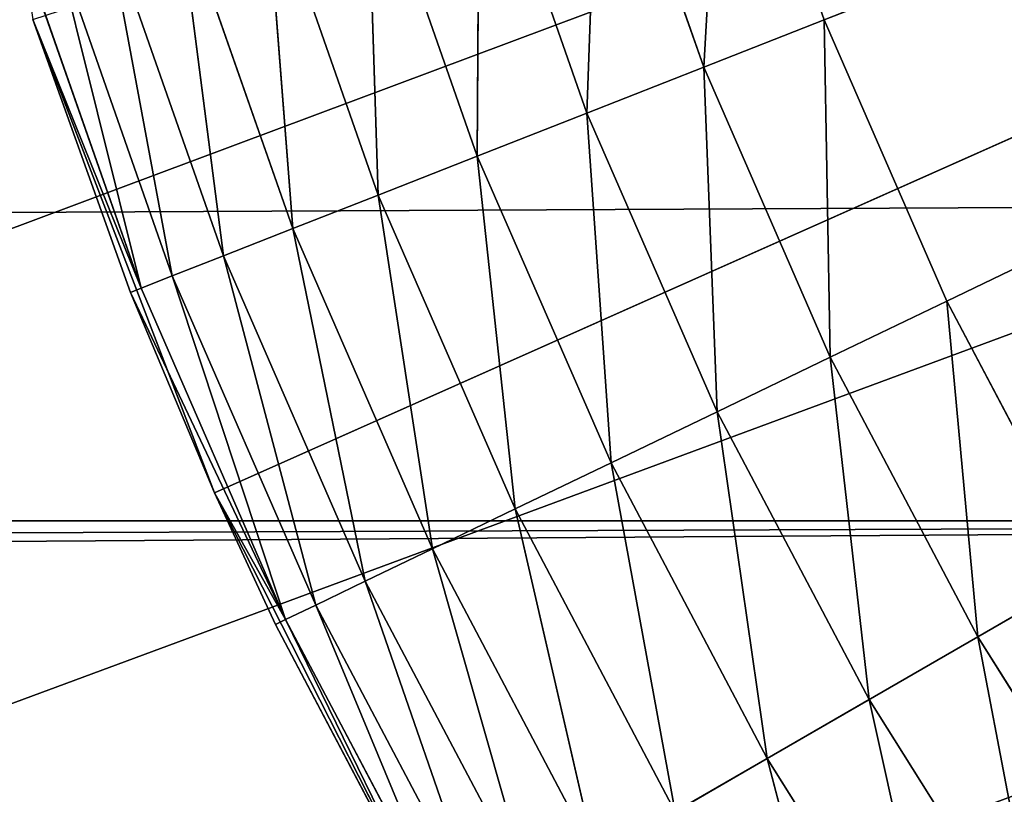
# Model space of a CAD drawing. Header units: centimetres. Extents: x 0.2 to 26.4, y 0 to 13.
# Tile 182 of 256: x 17.155 to 17.287, y 6.236 to 6.339. Entities that reach past the tile are written whole.
import ezdxf

# ---------------------------------------------------------------- set-up
doc = ezdxf.new("R2010")
doc.units = ezdxf.units.CM
doc.header["$LTSCALE"] = 2.54
doc.layers.get('0').update_dxf_attribs({"color": 13})

# ---------------------------------------------------------------- blocks, each defined once
blk = doc.blocks.new('Pojemnik na r_czniki papierowe CRESTO monta_ na_cienny.STL')
at = {"color": 0}
for p, q in [((17.18124, 6.27594, 17.55), (17.77505, 6.54032, 17.55)), ((17.18124, 6.27594, 17.55), (17.77505, 6.54032, 17.55)), ((17.77505, 6.54032, 17.55), (17.21213, 6.21532, 17.55)), ((17.77505, 6.54032, 17.55), (17.21213, 6.21532, 17.55)), ((17.26306, 6.33938, 18.05), (17.77505, 6.54032, 18.05)), ((17.26306, 6.33938, 18.05), (17.77505, 6.54032, 18.05)), ((17.27951, 6.30168, 18.05), (17.77505, 6.54032, 18.05)), ((17.27951, 6.30168, 18.05), (17.77505, 6.54032, 18.05)), ((0.37505, 0.04032, 17.45), (17.44615, 6.42061, 17.45)), ((0.37505, 0.04032, 17.45), (17.44615, 6.42061, 17.45)), ((17.2469, 6.33304, 18.04848), (17.24948, 6.3782, 18.05)), ((17.2469, 6.33304, 18.04848), (17.24948, 6.3782, 18.05)), ((17.24948, 6.3782, 18.05), (17.26306, 6.33938, 18.05)), ((17.24948, 6.3782, 18.05), (17.26306, 6.33938, 18.05)), ((17.23123, 6.32689, 18.04397), (17.23289, 6.37309, 18.04848)), ((17.23123, 6.32689, 18.04397), (17.23289, 6.37309, 18.04848)), ((17.2469, 6.33304, 18.04848), (17.23289, 6.37309, 18.04848)), ((17.2469, 6.33304, 18.04848), (17.23289, 6.37309, 18.04848)), ((17.21652, 6.32111, 18.0366), (17.2168, 6.36812, 18.04397)), ((17.21652, 6.32111, 18.0366), (17.2168, 6.36812, 18.04397)), ((17.23123, 6.32689, 18.04397), (17.2168, 6.36812, 18.04397)), ((17.23123, 6.32689, 18.04397), (17.2168, 6.36812, 18.04397)), ((17.47194, 6.36532, 17.45), (0.37505, 0.04032, 17.45)), ((17.47194, 6.36532, 17.45), (0.37505, 0.04032, 17.45)), ((17.20323, 6.3159, 18.02661), (17.2017, 6.36347, 18.0366)), ((17.20323, 6.3159, 18.02661), (17.2017, 6.36347, 18.0366)), ((17.21652, 6.32111, 18.0366), (17.2017, 6.36347, 18.0366)), ((17.21652, 6.32111, 18.0366), (17.2017, 6.36347, 18.0366)), ((17.19176, 6.3114, 18.01428), (17.18806, 6.35926, 18.02661)), ((17.19176, 6.3114, 18.01428), (17.18806, 6.35926, 18.02661)), ((17.20323, 6.3159, 18.02661), (17.18806, 6.35926, 18.02661)), ((17.20323, 6.3159, 18.02661), (17.18806, 6.35926, 18.02661)), ((17.18245, 6.30774, 18), (17.17628, 6.35562, 18.01428)), ((17.18245, 6.30774, 18), (17.17628, 6.35562, 18.01428)), ((17.19176, 6.3114, 18.01428), (17.17628, 6.35562, 18.01428)), ((17.19176, 6.3114, 18.01428), (17.17628, 6.35562, 18.01428)), ((17.17559, 6.30505, 17.9842), (17.16673, 6.35268, 18)), ((17.17559, 6.30505, 17.9842), (17.16673, 6.35268, 18)), ((17.18245, 6.30774, 18), (17.16673, 6.35268, 18)), ((17.18245, 6.30774, 18), (17.16673, 6.35268, 18)), ((17.17139, 6.3034, 17.96736), (17.15969, 6.35051, 17.9842)), ((17.17139, 6.3034, 17.96736), (17.15969, 6.35051, 17.9842)), ((17.17559, 6.30505, 17.9842), (17.15969, 6.35051, 17.9842)), ((17.17559, 6.30505, 17.9842), (17.15969, 6.35051, 17.9842)), ((17.17139, 6.3034, 17.96736), (17.15538, 6.34918, 17.96736)), ((17.17139, 6.3034, 17.96736), (17.15538, 6.34918, 17.96736)), ((17.15686, 6.33946, 17.55), (17.16998, 6.30285, 17.95)), ((17.16998, 6.30285, 17.95), (17.15686, 6.33946, 17.95)), ((17.15686, 6.33946, 17.55), (17.16998, 6.30285, 17.95)), ((17.15686, 6.33946, 17.55), (17.18124, 6.27594, 17.55)), ((17.15686, 6.33946, 17.55), (17.18124, 6.27594, 17.55)), ((17.16998, 6.30285, 17.95), (17.15686, 6.33946, 17.95)), ((17.17139, 6.3034, 17.96736), (17.15686, 6.33946, 17.95)), ((17.17139, 6.3034, 17.96736), (17.15686, 6.33946, 17.95)), ((17.26306, 6.33938, 18.05), (17.2469, 6.33304, 18.04848)), ((17.26306, 6.33938, 18.05), (17.2469, 6.33304, 18.04848)), ((17.26306, 6.33938, 18.05), (17.27951, 6.30168, 18.05)), ((17.26306, 6.33938, 18.05), (17.27951, 6.30168, 18.05)), ((17.26306, 6.33938, 18.05), (17.26387, 6.29415, 18.04848)), ((17.26306, 6.33938, 18.05), (17.26387, 6.29415, 18.04848)), ((17.2469, 6.33304, 18.04848), (17.23123, 6.32689, 18.04397)), ((17.2469, 6.33304, 18.04848), (17.23123, 6.32689, 18.04397)), ((17.2469, 6.33304, 18.04848), (17.26387, 6.29415, 18.04848)), ((17.2469, 6.33304, 18.04848), (17.26387, 6.29415, 18.04848)), ((17.2469, 6.33304, 18.04848), (17.2487, 6.28684, 18.04397)), ((17.2469, 6.33304, 18.04848), (17.2487, 6.28684, 18.04397)), ((17.23123, 6.32689, 18.04397), (17.21652, 6.32111, 18.0366)), ((17.23123, 6.32689, 18.04397), (17.21652, 6.32111, 18.0366)), ((17.23123, 6.32689, 18.04397), (17.2487, 6.28684, 18.04397)), ((17.23123, 6.32689, 18.04397), (17.2487, 6.28684, 18.04397)), ((17.23123, 6.32689, 18.04397), (17.23447, 6.27999, 18.0366)), ((17.23123, 6.32689, 18.04397), (17.23447, 6.27999, 18.0366)), ((17.21652, 6.32111, 18.0366), (17.20323, 6.3159, 18.02661)), ((17.21652, 6.32111, 18.0366), (17.20323, 6.3159, 18.02661)), ((17.21652, 6.32111, 18.0366), (17.23447, 6.27999, 18.0366)), ((17.21652, 6.32111, 18.0366), (17.23447, 6.27999, 18.0366)), ((17.21652, 6.32111, 18.0366), (17.2216, 6.27379, 18.02661)), ((17.21652, 6.32111, 18.0366), (17.2216, 6.27379, 18.02661)), ((17.20323, 6.3159, 18.02661), (17.19176, 6.3114, 18.01428)), ((17.20323, 6.3159, 18.02661), (17.19176, 6.3114, 18.01428)), ((17.20323, 6.3159, 18.02661), (17.2216, 6.27379, 18.02661)), ((17.20323, 6.3159, 18.02661), (17.2216, 6.27379, 18.02661)), ((17.20323, 6.3159, 18.02661), (17.21049, 6.26845, 18.01428)), ((17.20323, 6.3159, 18.02661), (17.21049, 6.26845, 18.01428)), ((17.50693, 6.31534, 17.55), (9.00002, 6.2722, 17.55)), ((17.50693, 6.31534, 17.55), (9.00002, 6.2722, 17.55)), ((17.19176, 6.3114, 18.01428), (17.18245, 6.30774, 18)), ((17.19176, 6.3114, 18.01428), (17.18245, 6.30774, 18)), ((17.19176, 6.3114, 18.01428), (17.21049, 6.26845, 18.01428)), ((17.19176, 6.3114, 18.01428), (17.21049, 6.26845, 18.01428)), ((17.19176, 6.3114, 18.01428), (17.20149, 6.26411, 18)), ((17.19176, 6.3114, 18.01428), (17.20149, 6.26411, 18)), ((17.18245, 6.30774, 18), (17.17559, 6.30505, 17.9842)), ((17.18245, 6.30774, 18), (17.17559, 6.30505, 17.9842)), ((17.18245, 6.30774, 18), (17.20149, 6.26411, 18)), ((17.18245, 6.30774, 18), (17.20149, 6.26411, 18)), ((17.18245, 6.30774, 18), (17.19485, 6.26091, 17.9842)), ((17.18245, 6.30774, 18), (17.19485, 6.26091, 17.9842)), ((17.17559, 6.30505, 17.9842), (17.17139, 6.3034, 17.96736)), ((17.17559, 6.30505, 17.9842), (17.17139, 6.3034, 17.96736)), ((17.17559, 6.30505, 17.9842), (17.19485, 6.26091, 17.9842)), ((17.17559, 6.30505, 17.9842), (17.19485, 6.26091, 17.9842)), ((17.17559, 6.30505, 17.9842), (17.19079, 6.25895, 17.96736)), ((17.17559, 6.30505, 17.9842), (17.19079, 6.25895, 17.96736)), ((17.16998, 6.30285, 17.95), (17.17139, 6.3034, 17.96736)), ((17.16998, 6.30285, 17.95), (17.17139, 6.3034, 17.96736)), ((17.18124, 6.27594, 17.55), (17.16998, 6.30285, 17.95)), ((17.18124, 6.27594, 17.55), (17.16998, 6.30285, 17.95)), ((17.18124, 6.27594, 17.95), (17.16998, 6.30285, 17.95)), ((17.16998, 6.30285, 17.95), (17.19079, 6.25895, 17.96736)), ((17.16998, 6.30285, 17.95), (17.19079, 6.25895, 17.96736)), ((17.18124, 6.27594, 17.95), (17.16998, 6.30285, 17.95)), ((17.17139, 6.3034, 17.96736), (17.19079, 6.25895, 17.96736)), ((17.17139, 6.3034, 17.96736), (17.19079, 6.25895, 17.96736)), ((17.26387, 6.29415, 18.04848), (17.27951, 6.30168, 18.05)), ((17.26387, 6.29415, 18.04848), (17.27951, 6.30168, 18.05)), ((17.27951, 6.30168, 18.05), (17.29873, 6.26532, 18.05)), ((17.27951, 6.30168, 18.05), (17.29873, 6.26532, 18.05)), ((17.27951, 6.30168, 18.05), (17.28369, 6.25664, 18.04848)), ((17.27951, 6.30168, 18.05), (17.28369, 6.25664, 18.04848)), ((17.2487, 6.28684, 18.04397), (17.26387, 6.29415, 18.04848)), ((17.2487, 6.28684, 18.04397), (17.26387, 6.29415, 18.04848)), ((17.26387, 6.29415, 18.04848), (17.28369, 6.25664, 18.04848)), ((17.26387, 6.29415, 18.04848), (17.28369, 6.25664, 18.04848)), ((17.26387, 6.29415, 18.04848), (17.26911, 6.24822, 18.04397)), ((17.26387, 6.29415, 18.04848), (17.26911, 6.24822, 18.04397)), ((17.23447, 6.27999, 18.0366), (17.2487, 6.28684, 18.04397)), ((17.23447, 6.27999, 18.0366), (17.2487, 6.28684, 18.04397)), ((17.2487, 6.28684, 18.04397), (17.26911, 6.24822, 18.04397)), ((17.2487, 6.28684, 18.04397), (17.26911, 6.24822, 18.04397)), ((17.2487, 6.28684, 18.04397), (17.25543, 6.24032, 18.0366)), ((17.2487, 6.28684, 18.04397), (17.25543, 6.24032, 18.0366)), ((17.2216, 6.27379, 18.02661), (17.23447, 6.27999, 18.0366)), ((17.2216, 6.27379, 18.02661), (17.23447, 6.27999, 18.0366)), ((17.23447, 6.27999, 18.0366), (17.25543, 6.24032, 18.0366)), ((17.23447, 6.27999, 18.0366), (17.25543, 6.24032, 18.0366)), ((17.23447, 6.27999, 18.0366), (17.24306, 6.23318, 18.02661)), ((17.23447, 6.27999, 18.0366), (17.24306, 6.23318, 18.02661)), ((17.18124, 6.27594, 17.55), (17.18124, 6.27594, 17.95)), ((17.18124, 6.27594, 17.55), (17.18124, 6.27594, 17.95)), ((17.18124, 6.27594, 17.55), (17.18942, 6.2583, 17.95)), ((17.18942, 6.2583, 17.95), (17.18124, 6.27594, 17.95)), ((17.18124, 6.27594, 17.55), (17.18942, 6.2583, 17.95)), ((17.18124, 6.27594, 17.55), (17.21213, 6.21532, 17.55)), ((17.18124, 6.27594, 17.55), (17.21213, 6.21532, 17.55)), ((17.18124, 6.27594, 17.95), (17.19079, 6.25895, 17.96736)), ((17.18124, 6.27594, 17.95), (17.19079, 6.25895, 17.96736)), ((17.18942, 6.2583, 17.95), (17.18124, 6.27594, 17.95)), ((17.21049, 6.26845, 18.01428), (17.2216, 6.27379, 18.02661)), ((17.21049, 6.26845, 18.01428), (17.2216, 6.27379, 18.02661)), ((17.2216, 6.27379, 18.02661), (17.24306, 6.23318, 18.02661)), ((17.2216, 6.27379, 18.02661), (17.24306, 6.23318, 18.02661)), ((17.2216, 6.27379, 18.02661), (17.23239, 6.22702, 18.01428)), ((17.2216, 6.27379, 18.02661), (17.23239, 6.22702, 18.01428)), ((8.89475, 6.21143, 17.55), (17.55007, 6.2722, 17.55)), ((8.89475, 6.21143, 17.55), (17.55007, 6.2722, 17.55)), ((8.95005, 6.23721, 17.55), (17.55007, 6.2722, 17.55)), ((8.95005, 6.23721, 17.55), (17.55007, 6.2722, 17.55)), ((9.00002, 6.2722, 17.55), (17.55007, 6.2722, 17.55)), ((9.00002, 6.2722, 17.55), (17.55007, 6.2722, 17.55)), ((17.20149, 6.26411, 18), (17.21049, 6.26845, 18.01428)), ((17.20149, 6.26411, 18), (17.21049, 6.26845, 18.01428)), ((17.21049, 6.26845, 18.01428), (17.23239, 6.22702, 18.01428)), ((17.21049, 6.26845, 18.01428), (17.23239, 6.22702, 18.01428)), ((17.21049, 6.26845, 18.01428), (17.22373, 6.22202, 18)), ((17.21049, 6.26845, 18.01428), (17.22373, 6.22202, 18)), ((17.29873, 6.26532, 18.05), (17.28369, 6.25664, 18.04848)), ((17.29873, 6.26532, 18.05), (17.28369, 6.25664, 18.04848)), ((17.19485, 6.26091, 17.9842), (17.20149, 6.26411, 18)), ((17.19485, 6.26091, 17.9842), (17.20149, 6.26411, 18)), ((17.20149, 6.26411, 18), (17.22373, 6.22202, 18)), ((17.20149, 6.26411, 18), (17.22373, 6.22202, 18)), ((17.20149, 6.26411, 18), (17.21735, 6.21833, 17.9842)), ((17.20149, 6.26411, 18), (17.21735, 6.21833, 17.9842)), ((17.19079, 6.25895, 17.96736), (17.19485, 6.26091, 17.9842)), ((17.19079, 6.25895, 17.96736), (17.19485, 6.26091, 17.9842)), ((17.19485, 6.26091, 17.9842), (17.21735, 6.21833, 17.9842)), ((17.19485, 6.26091, 17.9842), (17.21735, 6.21833, 17.9842)), ((17.19485, 6.26091, 17.9842), (17.21344, 6.21608, 17.96736)), ((17.19485, 6.26091, 17.9842), (17.21344, 6.21608, 17.96736)), ((17.19079, 6.25895, 17.96736), (17.18942, 6.2583, 17.95)), ((17.19079, 6.25895, 17.96736), (17.18942, 6.2583, 17.95)), ((17.19079, 6.25895, 17.96736), (17.21344, 6.21608, 17.96736)), ((17.19079, 6.25895, 17.96736), (17.21344, 6.21608, 17.96736)), ((17.19079, 6.25895, 17.96736), (17.21213, 6.21532, 17.95)), ((17.19079, 6.25895, 17.96736), (17.21213, 6.21532, 17.95)), ((17.21213, 6.21532, 17.55), (17.18942, 6.2583, 17.95)), ((17.21213, 6.21532, 17.55), (17.18942, 6.2583, 17.95)), ((17.21213, 6.21532, 17.95), (17.18942, 6.2583, 17.95)), ((17.21213, 6.21532, 17.95), (17.18942, 6.2583, 17.95)), ((17.28369, 6.25664, 18.04848), (17.26911, 6.24822, 18.04397)), ((17.28369, 6.25664, 18.04848), (17.26911, 6.24822, 18.04397)), ((17.28369, 6.25664, 18.04848), (17.30627, 6.22071, 18.04848)), ((17.28369, 6.25664, 18.04848), (17.30627, 6.22071, 18.04848)), ((17.28369, 6.25664, 18.04848), (17.29236, 6.21123, 18.04397)), ((17.28369, 6.25664, 18.04848), (17.29236, 6.21123, 18.04397)), ((17.26911, 6.24822, 18.04397), (17.25543, 6.24032, 18.0366)), ((17.26911, 6.24822, 18.04397), (17.25543, 6.24032, 18.0366)), ((17.26911, 6.24822, 18.04397), (17.29236, 6.21123, 18.04397)), ((17.26911, 6.24822, 18.04397), (17.29236, 6.21123, 18.04397)), ((17.26911, 6.24822, 18.04397), (17.2793, 6.20233, 18.0366)), ((17.26911, 6.24822, 18.04397), (17.2793, 6.20233, 18.0366)), ((17.25543, 6.24032, 18.0366), (17.24306, 6.23318, 18.02661)), ((17.25543, 6.24032, 18.0366), (17.24306, 6.23318, 18.02661)), ((17.25543, 6.24032, 18.0366), (17.2793, 6.20233, 18.0366)), ((17.25543, 6.24032, 18.0366), (17.2793, 6.20233, 18.0366)), ((17.25543, 6.24032, 18.0366), (17.2675, 6.19428, 18.02661)), ((17.25543, 6.24032, 18.0366), (17.2675, 6.19428, 18.02661))]:
    blk.add_line(p, q, dxfattribs=at)
mesh = blk.add_polyface(dxfattribs=at)
corners = [(17.43036, 6.47954, 17.45), (8.77505, 6.19032, 17.45), (17.42505, 6.54032, 17.45)]
mesh.append_faces([[corners[k] for k in face] for face in [(0, 1, 2)]], dxfattribs={"color": 0})
mesh = blk.add_polyface(dxfattribs=at)
corners = [(17.42505, 6.54032, 17.45), (8.77505, 6.19032, 17.45), (8.83582, 6.19564, 17.45)]
mesh.append_faces([[corners[k] for k in face] for face in [(0, 1, 2)]], dxfattribs={"color": 0})
mesh = blk.add_polyface(dxfattribs=at)
corners = [(17.42505, 6.54032, 17.45), (8.83582, 6.19564, 17.45), (8.89475, 6.21143, 17.45)]
mesh.append_faces([[corners[k] for k in face] for face in [(0, 1, 2)]], dxfattribs={"color": 0})
mesh = blk.add_polyface(dxfattribs=at)
corners = [(17.42505, 6.54032, 17.45), (8.89475, 6.21143, 17.45), (8.95005, 6.23721, 17.45)]
mesh.append_faces([[corners[k] for k in face] for face in [(0, 1, 2)]], dxfattribs={"color": 0})
mesh = blk.add_polyface(dxfattribs=at)
corners = [(17.42505, 6.54032, 17.45), (8.95005, 6.23721, 17.45), (9.00002, 6.2722, 17.45)]
mesh.append_faces([[corners[k] for k in face] for face in [(0, 1, 2)]], dxfattribs={"color": 0})
mesh = blk.add_polyface(dxfattribs=at)
corners = [(17.42505, 6.54032, 17.45), (9.00002, 6.2722, 17.45), (9.04316, 6.31534, 17.45)]
mesh.append_faces([[corners[k] for k in face] for face in [(0, 1, 2)]], dxfattribs={"color": 0})
mesh = blk.add_polyface(dxfattribs=at)
corners = [(17.42505, 6.54032, 17.45), (9.04316, 6.31534, 17.45), (9.07815, 6.36532, 17.45)]
mesh.append_faces([[corners[k] for k in face] for face in [(0, 1, 2)]], dxfattribs={"color": 0})
mesh = blk.add_polyface(dxfattribs=at)
corners = [(17.77505, 6.54032, 17.55), (17.18124, 6.27594, 17.55), (17.15686, 6.33946, 17.55)]
mesh.append_faces([[corners[k] for k in face] for face in [(0, 1, 2)]], dxfattribs={"color": 0})
mesh = blk.add_polyface(dxfattribs=at)
corners = [(17.77505, 6.54032, 17.55), (17.21213, 6.21532, 17.55), (17.18124, 6.27594, 17.55)]
mesh.append_faces([[corners[k] for k in face] for face in [(0, 1, 2)]], dxfattribs={"color": 0})
mesh = blk.add_polyface(dxfattribs=at)
corners = [(17.77505, 6.54032, 17.55), (17.24919, 6.15826, 17.55), (17.21213, 6.21532, 17.55)]
mesh.append_faces([[corners[k] for k in face] for face in [(0, 1, 2)]], dxfattribs={"color": 0})
mesh = blk.add_polyface(dxfattribs=at)
corners = [(17.77505, 6.54032, 17.55), (17.292, 6.10538, 17.55), (17.24919, 6.15826, 17.55)]
mesh.append_faces([[corners[k] for k in face] for face in [(0, 1, 2)]], dxfattribs={"color": 0})
mesh = blk.add_polyface(dxfattribs=at)
corners = [(17.77505, 6.54032, 18.05), (17.24948, 6.3782, 18.05), (17.26306, 6.33938, 18.05)]
mesh.append_faces([[corners[k] for k in face] for face in [(0, 1, 2)]], dxfattribs={"color": 0})
mesh = blk.add_polyface(dxfattribs=at)
corners = [(17.77505, 6.54032, 18.05), (17.26306, 6.33938, 18.05), (17.27951, 6.30168, 18.05)]
mesh.append_faces([[corners[k] for k in face] for face in [(0, 1, 2)]], dxfattribs={"color": 0})
mesh = blk.add_polyface(dxfattribs=at)
corners = [(17.77505, 6.54032, 18.05), (17.27951, 6.30168, 18.05), (17.29873, 6.26532, 18.05)]
mesh.append_faces([[corners[k] for k in face] for face in [(0, 1, 2)]], dxfattribs={"color": 0})
mesh = blk.add_polyface(dxfattribs=at)
corners = [(17.44615, 6.42061, 17.45), (0.37505, 0.04032, 17.45), (17.43036, 6.47954, 17.45)]
mesh.append_faces([[corners[k] for k in face] for face in [(0, 1, 2)]], dxfattribs={"color": 0})
mesh = blk.add_polyface(dxfattribs=at)
corners = [(17.43036, 6.47954, 17.45), (0.37505, 0.04032, 17.45), (8.77505, 6.19032, 17.45)]
mesh.append_faces([[corners[k] for k in face] for face in [(0, 1, 2)]], dxfattribs={"color": 0})
mesh = blk.add_polyface(dxfattribs=at)
corners = [(17.47194, 6.36532, 17.45), (0.37505, 0.04032, 17.45), (17.44615, 6.42061, 17.45)]
mesh.append_faces([[corners[k] for k in face] for face in [(0, 1, 2)]], dxfattribs={"color": 0})
mesh = blk.add_polyface(dxfattribs=at)
corners = [(17.24948, 6.3782, 18.05), (17.23289, 6.37309, 18.04848), (17.2469, 6.33304, 18.04848)]
mesh.append_faces([[corners[k] for k in face] for face in [(0, 1, 2)]], dxfattribs={"color": 0})
mesh = blk.add_polyface(dxfattribs=at)
corners = [(17.26306, 6.33938, 18.05), (17.24948, 6.3782, 18.05), (17.2469, 6.33304, 18.04848)]
mesh.append_faces([[corners[k] for k in face] for face in [(0, 1, 2)]], dxfattribs={"color": 0})
mesh = blk.add_polyface(dxfattribs=at)
corners = [(17.23289, 6.37309, 18.04848), (17.2168, 6.36812, 18.04397), (17.23123, 6.32689, 18.04397)]
mesh.append_faces([[corners[k] for k in face] for face in [(0, 1, 2)]], dxfattribs={"color": 0})
mesh = blk.add_polyface(dxfattribs=at)
corners = [(17.2469, 6.33304, 18.04848), (17.23289, 6.37309, 18.04848), (17.23123, 6.32689, 18.04397)]
mesh.append_faces([[corners[k] for k in face] for face in [(0, 1, 2)]], dxfattribs={"color": 0})
mesh = blk.add_polyface(dxfattribs=at)
corners = [(17.2168, 6.36812, 18.04397), (17.2017, 6.36347, 18.0366), (17.21652, 6.32111, 18.0366)]
mesh.append_faces([[corners[k] for k in face] for face in [(0, 1, 2)]], dxfattribs={"color": 0})
mesh = blk.add_polyface(dxfattribs=at)
corners = [(17.23123, 6.32689, 18.04397), (17.2168, 6.36812, 18.04397), (17.21652, 6.32111, 18.0366)]
mesh.append_faces([[corners[k] for k in face] for face in [(0, 1, 2)]], dxfattribs={"color": 0})
mesh = blk.add_polyface(dxfattribs=at)
corners = [(17.50693, 6.31534, 17.45), (0.37505, 0.04032, 17.45), (17.47194, 6.36532, 17.45)]
mesh.append_faces([[corners[k] for k in face] for face in [(0, 1, 2)]], dxfattribs={"color": 0})
mesh = blk.add_polyface(dxfattribs=at)
corners = [(17.50693, 6.31534, 17.55), (17.47194, 6.36532, 17.55), (9.00002, 6.2722, 17.55)]
mesh.append_faces([[corners[k] for k in face] for face in [(0, 1, 2)]], dxfattribs={"color": 0})
mesh = blk.add_polyface(dxfattribs=at)
corners = [(17.47194, 6.36532, 17.55), (9.04316, 6.31534, 17.55), (9.00002, 6.2722, 17.55)]
mesh.append_faces([[corners[k] for k in face] for face in [(0, 1, 2)]], dxfattribs={"color": 0})
mesh = blk.add_polyface(dxfattribs=at)
corners = [(17.47194, 6.36532, 17.55), (9.07815, 6.36532, 17.55), (9.04316, 6.31534, 17.55)]
mesh.append_faces([[corners[k] for k in face] for face in [(0, 1, 2)]], dxfattribs={"color": 0})
mesh = blk.add_polyface(dxfattribs=at)
corners = [(17.20323, 6.3159, 18.02661), (17.2017, 6.36347, 18.0366), (17.18806, 6.35926, 18.02661)]
mesh.append_faces([[corners[k] for k in face] for face in [(0, 1, 2)]], dxfattribs={"color": 0})
mesh = blk.add_polyface(dxfattribs=at)
corners = [(17.21652, 6.32111, 18.0366), (17.2017, 6.36347, 18.0366), (17.20323, 6.3159, 18.02661)]
mesh.append_faces([[corners[k] for k in face] for face in [(0, 1, 2)]], dxfattribs={"color": 0})
mesh = blk.add_polyface(dxfattribs=at)
corners = [(17.19176, 6.3114, 18.01428), (17.18806, 6.35926, 18.02661), (17.17628, 6.35562, 18.01428)]
mesh.append_faces([[corners[k] for k in face] for face in [(0, 1, 2)]], dxfattribs={"color": 0})
mesh = blk.add_polyface(dxfattribs=at)
corners = [(17.20323, 6.3159, 18.02661), (17.18806, 6.35926, 18.02661), (17.19176, 6.3114, 18.01428)]
mesh.append_faces([[corners[k] for k in face] for face in [(0, 1, 2)]], dxfattribs={"color": 0})
mesh = blk.add_polyface(dxfattribs=at)
corners = [(17.17628, 6.35562, 18.01428), (17.16673, 6.35268, 18), (17.18245, 6.30774, 18)]
mesh.append_faces([[corners[k] for k in face] for face in [(0, 1, 2)]], dxfattribs={"color": 0})
mesh = blk.add_polyface(dxfattribs=at)
corners = [(17.17628, 6.35562, 18.01428), (17.18245, 6.30774, 18), (17.19176, 6.3114, 18.01428)]
mesh.append_faces([[corners[k] for k in face] for face in [(0, 1, 2)]], dxfattribs={"color": 0})
mesh = blk.add_polyface(dxfattribs=at)
corners = [(17.16673, 6.35268, 18), (17.15969, 6.35051, 17.9842), (17.17559, 6.30505, 17.9842)]
mesh.append_faces([[corners[k] for k in face] for face in [(0, 1, 2)]], dxfattribs={"color": 0})
mesh = blk.add_polyface(dxfattribs=at)
corners = [(17.16673, 6.35268, 18), (17.17559, 6.30505, 17.9842), (17.18245, 6.30774, 18)]
mesh.append_faces([[corners[k] for k in face] for face in [(0, 1, 2)]], dxfattribs={"color": 0})
mesh = blk.add_polyface(dxfattribs=at)
corners = [(17.15969, 6.35051, 17.9842), (17.15538, 6.34918, 17.96736), (17.17139, 6.3034, 17.96736)]
mesh.append_faces([[corners[k] for k in face] for face in [(0, 1, 2)]], dxfattribs={"color": 0})
mesh = blk.add_polyface(dxfattribs=at)
corners = [(17.15969, 6.35051, 17.9842), (17.17139, 6.3034, 17.96736), (17.17559, 6.30505, 17.9842)]
mesh.append_faces([[corners[k] for k in face] for face in [(0, 1, 2)]], dxfattribs={"color": 0})
mesh = blk.add_polyface(dxfattribs=at)
corners = [(17.15538, 6.34918, 17.96736), (17.15686, 6.33946, 17.95), (17.17139, 6.3034, 17.96736)]
mesh.append_faces([[corners[k] for k in face] for face in [(0, 1, 2)]], dxfattribs={"color": 0})
mesh = blk.add_polyface(dxfattribs=at)
corners = [(17.15686, 6.33946, 17.55), (17.16998, 6.30285, 17.95), (17.15686, 6.33946, 17.95)]
mesh.append_faces([[corners[k] for k in face] for face in [(0, 1, 2)]], dxfattribs={"color": 0})
mesh = blk.add_polyface(dxfattribs=at)
corners = [(17.15686, 6.33946, 17.55), (17.18124, 6.27594, 17.55), (17.16998, 6.30285, 17.95)]
mesh.append_faces([[corners[k] for k in face] for face in [(0, 1, 2)]], dxfattribs={"color": 0})
mesh = blk.add_polyface(dxfattribs=at)
corners = [(17.15686, 6.33946, 17.95), (17.16998, 6.30285, 17.95), (17.17139, 6.3034, 17.96736)]
mesh.append_faces([[corners[k] for k in face] for face in [(0, 1, 2)]], dxfattribs={"color": 0})
mesh = blk.add_polyface(dxfattribs=at)
corners = [(17.26387, 6.29415, 18.04848), (17.26306, 6.33938, 18.05), (17.2469, 6.33304, 18.04848)]
mesh.append_faces([[corners[k] for k in face] for face in [(0, 1, 2)]], dxfattribs={"color": 0})
mesh = blk.add_polyface(dxfattribs=at)
corners = [(17.27951, 6.30168, 18.05), (17.26306, 6.33938, 18.05), (17.26387, 6.29415, 18.04848)]
mesh.append_faces([[corners[k] for k in face] for face in [(0, 1, 2)]], dxfattribs={"color": 0})
mesh = blk.add_polyface(dxfattribs=at)
corners = [(17.2487, 6.28684, 18.04397), (17.2469, 6.33304, 18.04848), (17.23123, 6.32689, 18.04397)]
mesh.append_faces([[corners[k] for k in face] for face in [(0, 1, 2)]], dxfattribs={"color": 0})
mesh = blk.add_polyface(dxfattribs=at)
corners = [(17.26387, 6.29415, 18.04848), (17.2469, 6.33304, 18.04848), (17.2487, 6.28684, 18.04397)]
mesh.append_faces([[corners[k] for k in face] for face in [(0, 1, 2)]], dxfattribs={"color": 0})
mesh = blk.add_polyface(dxfattribs=at)
corners = [(17.23447, 6.27999, 18.0366), (17.23123, 6.32689, 18.04397), (17.21652, 6.32111, 18.0366)]
mesh.append_faces([[corners[k] for k in face] for face in [(0, 1, 2)]], dxfattribs={"color": 0})
mesh = blk.add_polyface(dxfattribs=at)
corners = [(17.2487, 6.28684, 18.04397), (17.23123, 6.32689, 18.04397), (17.23447, 6.27999, 18.0366)]
mesh.append_faces([[corners[k] for k in face] for face in [(0, 1, 2)]], dxfattribs={"color": 0})
mesh = blk.add_polyface(dxfattribs=at)
corners = [(17.2216, 6.27379, 18.02661), (17.21652, 6.32111, 18.0366), (17.20323, 6.3159, 18.02661)]
mesh.append_faces([[corners[k] for k in face] for face in [(0, 1, 2)]], dxfattribs={"color": 0})
mesh = blk.add_polyface(dxfattribs=at)
corners = [(17.23447, 6.27999, 18.0366), (17.21652, 6.32111, 18.0366), (17.2216, 6.27379, 18.02661)]
mesh.append_faces([[corners[k] for k in face] for face in [(0, 1, 2)]], dxfattribs={"color": 0})
mesh = blk.add_polyface(dxfattribs=at)
corners = [(17.21049, 6.26845, 18.01428), (17.20323, 6.3159, 18.02661), (17.19176, 6.3114, 18.01428)]
mesh.append_faces([[corners[k] for k in face] for face in [(0, 1, 2)]], dxfattribs={"color": 0})
mesh = blk.add_polyface(dxfattribs=at)
corners = [(17.2216, 6.27379, 18.02661), (17.20323, 6.3159, 18.02661), (17.21049, 6.26845, 18.01428)]
mesh.append_faces([[corners[k] for k in face] for face in [(0, 1, 2)]], dxfattribs={"color": 0})
mesh = blk.add_polyface(dxfattribs=at)
corners = [(17.55007, 6.2722, 17.45), (0.37505, 0.04032, 17.45), (17.50693, 6.31534, 17.45)]
mesh.append_faces([[corners[k] for k in face] for face in [(0, 1, 2)]], dxfattribs={"color": 0})
mesh = blk.add_polyface(dxfattribs=at)
corners = [(17.55007, 6.2722, 17.55), (17.50693, 6.31534, 17.55), (9.00002, 6.2722, 17.55)]
mesh.append_faces([[corners[k] for k in face] for face in [(0, 1, 2)]], dxfattribs={"color": 0})
mesh = blk.add_polyface(dxfattribs=at)
corners = [(17.19176, 6.3114, 18.01428), (17.18245, 6.30774, 18), (17.20149, 6.26411, 18)]
mesh.append_faces([[corners[k] for k in face] for face in [(0, 1, 2)]], dxfattribs={"color": 0})
mesh = blk.add_polyface(dxfattribs=at)
corners = [(17.19176, 6.3114, 18.01428), (17.20149, 6.26411, 18), (17.21049, 6.26845, 18.01428)]
mesh.append_faces([[corners[k] for k in face] for face in [(0, 1, 2)]], dxfattribs={"color": 0})
mesh = blk.add_polyface(dxfattribs=at)
corners = [(17.18245, 6.30774, 18), (17.17559, 6.30505, 17.9842), (17.19485, 6.26091, 17.9842)]
mesh.append_faces([[corners[k] for k in face] for face in [(0, 1, 2)]], dxfattribs={"color": 0})
mesh = blk.add_polyface(dxfattribs=at)
corners = [(17.18245, 6.30774, 18), (17.19485, 6.26091, 17.9842), (17.20149, 6.26411, 18)]
mesh.append_faces([[corners[k] for k in face] for face in [(0, 1, 2)]], dxfattribs={"color": 0})
mesh = blk.add_polyface(dxfattribs=at)
corners = [(17.17559, 6.30505, 17.9842), (17.17139, 6.3034, 17.96736), (17.19079, 6.25895, 17.96736)]
mesh.append_faces([[corners[k] for k in face] for face in [(0, 1, 2)]], dxfattribs={"color": 0})
mesh = blk.add_polyface(dxfattribs=at)
corners = [(17.17559, 6.30505, 17.9842), (17.19079, 6.25895, 17.96736), (17.19485, 6.26091, 17.9842)]
mesh.append_faces([[corners[k] for k in face] for face in [(0, 1, 2)]], dxfattribs={"color": 0})
mesh = blk.add_polyface(dxfattribs=at)
corners = [(17.17139, 6.3034, 17.96736), (17.16998, 6.30285, 17.95), (17.19079, 6.25895, 17.96736)]
mesh.append_faces([[corners[k] for k in face] for face in [(0, 1, 2)]], dxfattribs={"color": 0})
mesh = blk.add_polyface(dxfattribs=at)
corners = [(17.16998, 6.30285, 17.95), (17.18124, 6.27594, 17.55), (17.18124, 6.27594, 17.95)]
mesh.append_faces([[corners[k] for k in face] for face in [(0, 1, 2)]], dxfattribs={"color": 0})
mesh = blk.add_polyface(dxfattribs=at)
corners = [(17.16998, 6.30285, 17.95), (17.18124, 6.27594, 17.95), (17.19079, 6.25895, 17.96736)]
mesh.append_faces([[corners[k] for k in face] for face in [(0, 1, 2)]], dxfattribs={"color": 0})
mesh = blk.add_polyface(dxfattribs=at)
corners = [(17.28369, 6.25664, 18.04848), (17.27951, 6.30168, 18.05), (17.26387, 6.29415, 18.04848)]
mesh.append_faces([[corners[k] for k in face] for face in [(0, 1, 2)]], dxfattribs={"color": 0})
mesh = blk.add_polyface(dxfattribs=at)
corners = [(17.29873, 6.26532, 18.05), (17.27951, 6.30168, 18.05), (17.28369, 6.25664, 18.04848)]
mesh.append_faces([[corners[k] for k in face] for face in [(0, 1, 2)]], dxfattribs={"color": 0})
mesh = blk.add_polyface(dxfattribs=at)
corners = [(17.26911, 6.24822, 18.04397), (17.26387, 6.29415, 18.04848), (17.2487, 6.28684, 18.04397)]
mesh.append_faces([[corners[k] for k in face] for face in [(0, 1, 2)]], dxfattribs={"color": 0})
mesh = blk.add_polyface(dxfattribs=at)
corners = [(17.28369, 6.25664, 18.04848), (17.26387, 6.29415, 18.04848), (17.26911, 6.24822, 18.04397)]
mesh.append_faces([[corners[k] for k in face] for face in [(0, 1, 2)]], dxfattribs={"color": 0})
mesh = blk.add_polyface(dxfattribs=at)
corners = [(17.25543, 6.24032, 18.0366), (17.2487, 6.28684, 18.04397), (17.23447, 6.27999, 18.0366)]
mesh.append_faces([[corners[k] for k in face] for face in [(0, 1, 2)]], dxfattribs={"color": 0})
mesh = blk.add_polyface(dxfattribs=at)
corners = [(17.26911, 6.24822, 18.04397), (17.2487, 6.28684, 18.04397), (17.25543, 6.24032, 18.0366)]
mesh.append_faces([[corners[k] for k in face] for face in [(0, 1, 2)]], dxfattribs={"color": 0})
mesh = blk.add_polyface(dxfattribs=at)
corners = [(17.24306, 6.23318, 18.02661), (17.23447, 6.27999, 18.0366), (17.2216, 6.27379, 18.02661)]
mesh.append_faces([[corners[k] for k in face] for face in [(0, 1, 2)]], dxfattribs={"color": 0})
mesh = blk.add_polyface(dxfattribs=at)
corners = [(17.25543, 6.24032, 18.0366), (17.23447, 6.27999, 18.0366), (17.24306, 6.23318, 18.02661)]
mesh.append_faces([[corners[k] for k in face] for face in [(0, 1, 2)]], dxfattribs={"color": 0})
mesh = blk.add_polyface(dxfattribs=at)
corners = [(17.18124, 6.27594, 17.55), (17.18942, 6.2583, 17.95), (17.18124, 6.27594, 17.95)]
mesh.append_faces([[corners[k] for k in face] for face in [(0, 1, 2)]], dxfattribs={"color": 0})
mesh = blk.add_polyface(dxfattribs=at)
corners = [(17.18124, 6.27594, 17.55), (17.21213, 6.21532, 17.55), (17.18942, 6.2583, 17.95)]
mesh.append_faces([[corners[k] for k in face] for face in [(0, 1, 2)]], dxfattribs={"color": 0})
mesh = blk.add_polyface(dxfattribs=at)
corners = [(17.18124, 6.27594, 17.95), (17.18942, 6.2583, 17.95), (17.19079, 6.25895, 17.96736)]
mesh.append_faces([[corners[k] for k in face] for face in [(0, 1, 2)]], dxfattribs={"color": 0})
mesh = blk.add_polyface(dxfattribs=at)
corners = [(17.23239, 6.22702, 18.01428), (17.2216, 6.27379, 18.02661), (17.21049, 6.26845, 18.01428)]
mesh.append_faces([[corners[k] for k in face] for face in [(0, 1, 2)]], dxfattribs={"color": 0})
mesh = blk.add_polyface(dxfattribs=at)
corners = [(17.24306, 6.23318, 18.02661), (17.2216, 6.27379, 18.02661), (17.23239, 6.22702, 18.01428)]
mesh.append_faces([[corners[k] for k in face] for face in [(0, 1, 2)]], dxfattribs={"color": 0})
mesh = blk.add_polyface(dxfattribs=at)
corners = [(17.60005, 6.23721, 17.45), (0.37505, 0.04032, 17.45), (17.55007, 6.2722, 17.45)]
mesh.append_faces([[corners[k] for k in face] for face in [(0, 1, 2)]], dxfattribs={"color": 0})
mesh = blk.add_polyface(dxfattribs=at)
corners = [(17.60005, 6.23721, 17.55), (17.55007, 6.2722, 17.55), (0.37505, 0.04032, 17.55)]
mesh.append_faces([[corners[k] for k in face] for face in [(0, 1, 2)]], dxfattribs={"color": 0})
mesh = blk.add_polyface(dxfattribs=at)
corners = [(17.55007, 6.2722, 17.55), (8.89475, 6.21143, 17.55), (0.37505, 0.04032, 17.55)]
mesh.append_faces([[corners[k] for k in face] for face in [(0, 1, 2)]], dxfattribs={"color": 0})
mesh = blk.add_polyface(dxfattribs=at)
corners = [(17.55007, 6.2722, 17.55), (8.95005, 6.23721, 17.55), (8.89475, 6.21143, 17.55)]
mesh.append_faces([[corners[k] for k in face] for face in [(0, 1, 2)]], dxfattribs={"color": 0})
mesh = blk.add_polyface(dxfattribs=at)
corners = [(17.55007, 6.2722, 17.55), (9.00002, 6.2722, 17.55), (8.95005, 6.23721, 17.55)]
mesh.append_faces([[corners[k] for k in face] for face in [(0, 1, 2)]], dxfattribs={"color": 0})
mesh = blk.add_polyface(dxfattribs=at)
corners = [(17.21049, 6.26845, 18.01428), (17.20149, 6.26411, 18), (17.22373, 6.22202, 18)]
mesh.append_faces([[corners[k] for k in face] for face in [(0, 1, 2)]], dxfattribs={"color": 0})
mesh = blk.add_polyface(dxfattribs=at)
corners = [(17.21049, 6.26845, 18.01428), (17.22373, 6.22202, 18), (17.23239, 6.22702, 18.01428)]
mesh.append_faces([[corners[k] for k in face] for face in [(0, 1, 2)]], dxfattribs={"color": 0})
mesh = blk.add_polyface(dxfattribs=at)
corners = [(17.30627, 6.22071, 18.04848), (17.29873, 6.26532, 18.05), (17.28369, 6.25664, 18.04848)]
mesh.append_faces([[corners[k] for k in face] for face in [(0, 1, 2)]], dxfattribs={"color": 0})
mesh = blk.add_polyface(dxfattribs=at)
corners = [(17.20149, 6.26411, 18), (17.19485, 6.26091, 17.9842), (17.21735, 6.21833, 17.9842)]
mesh.append_faces([[corners[k] for k in face] for face in [(0, 1, 2)]], dxfattribs={"color": 0})
mesh = blk.add_polyface(dxfattribs=at)
corners = [(17.20149, 6.26411, 18), (17.21735, 6.21833, 17.9842), (17.22373, 6.22202, 18)]
mesh.append_faces([[corners[k] for k in face] for face in [(0, 1, 2)]], dxfattribs={"color": 0})
mesh = blk.add_polyface(dxfattribs=at)
corners = [(17.19485, 6.26091, 17.9842), (17.19079, 6.25895, 17.96736), (17.21344, 6.21608, 17.96736)]
mesh.append_faces([[corners[k] for k in face] for face in [(0, 1, 2)]], dxfattribs={"color": 0})
mesh = blk.add_polyface(dxfattribs=at)
corners = [(17.19485, 6.26091, 17.9842), (17.21344, 6.21608, 17.96736), (17.21735, 6.21833, 17.9842)]
mesh.append_faces([[corners[k] for k in face] for face in [(0, 1, 2)]], dxfattribs={"color": 0})
mesh = blk.add_polyface(dxfattribs=at)
corners = [(17.19079, 6.25895, 17.96736), (17.18942, 6.2583, 17.95), (17.21213, 6.21532, 17.95)]
mesh.append_faces([[corners[k] for k in face] for face in [(0, 1, 2)]], dxfattribs={"color": 0})
mesh = blk.add_polyface(dxfattribs=at)
corners = [(17.19079, 6.25895, 17.96736), (17.21213, 6.21532, 17.95), (17.21344, 6.21608, 17.96736)]
mesh.append_faces([[corners[k] for k in face] for face in [(0, 1, 2)]], dxfattribs={"color": 0})
mesh = blk.add_polyface(dxfattribs=at)
corners = [(17.18942, 6.2583, 17.95), (17.21213, 6.21532, 17.55), (17.21213, 6.21532, 17.95)]
mesh.append_faces([[corners[k] for k in face] for face in [(0, 1, 2)]], dxfattribs={"color": 0})
mesh = blk.add_polyface(dxfattribs=at)
corners = [(17.29236, 6.21123, 18.04397), (17.28369, 6.25664, 18.04848), (17.26911, 6.24822, 18.04397)]
mesh.append_faces([[corners[k] for k in face] for face in [(0, 1, 2)]], dxfattribs={"color": 0})
mesh = blk.add_polyface(dxfattribs=at)
corners = [(17.30627, 6.22071, 18.04848), (17.28369, 6.25664, 18.04848), (17.29236, 6.21123, 18.04397)]
mesh.append_faces([[corners[k] for k in face] for face in [(0, 1, 2)]], dxfattribs={"color": 0})
mesh = blk.add_polyface(dxfattribs=at)
corners = [(17.2793, 6.20233, 18.0366), (17.26911, 6.24822, 18.04397), (17.25543, 6.24032, 18.0366)]
mesh.append_faces([[corners[k] for k in face] for face in [(0, 1, 2)]], dxfattribs={"color": 0})
mesh = blk.add_polyface(dxfattribs=at)
corners = [(17.29236, 6.21123, 18.04397), (17.26911, 6.24822, 18.04397), (17.2793, 6.20233, 18.0366)]
mesh.append_faces([[corners[k] for k in face] for face in [(0, 1, 2)]], dxfattribs={"color": 0})
mesh = blk.add_polyface(dxfattribs=at)
corners = [(17.2675, 6.19428, 18.02661), (17.25543, 6.24032, 18.0366), (17.24306, 6.23318, 18.02661)]
mesh.append_faces([[corners[k] for k in face] for face in [(0, 1, 2)]], dxfattribs={"color": 0})
mesh = blk.add_polyface(dxfattribs=at)
corners = [(17.2793, 6.20233, 18.0366), (17.25543, 6.24032, 18.0366), (17.2675, 6.19428, 18.02661)]
mesh.append_faces([[corners[k] for k in face] for face in [(0, 1, 2)]], dxfattribs={"color": 0})
mesh = blk.add_polyface(dxfattribs=at)
corners = [(17.65534, 6.21143, 17.45), (0.37505, 0.04032, 17.45), (17.60005, 6.23721, 17.45)]
mesh.append_faces([[corners[k] for k in face] for face in [(0, 1, 2)]], dxfattribs={"color": 0})
mesh = blk.add_polyface(dxfattribs=at)
corners = [(17.65534, 6.21143, 17.55), (17.60005, 6.23721, 17.55), (0.37505, 0.04032, 17.55)]
mesh.append_faces([[corners[k] for k in face] for face in [(0, 1, 2)]], dxfattribs={"color": 0})

msp = doc.modelspace()

# ---------------------------------------------------------------- block references
at = {"color": 0}
msp.add_blockref('Pojemnik na r_czniki papierowe CRESTO monta_ na_cienny.STL', (0, 0), dxfattribs=at)

doc.saveas('drawing.dxf')
